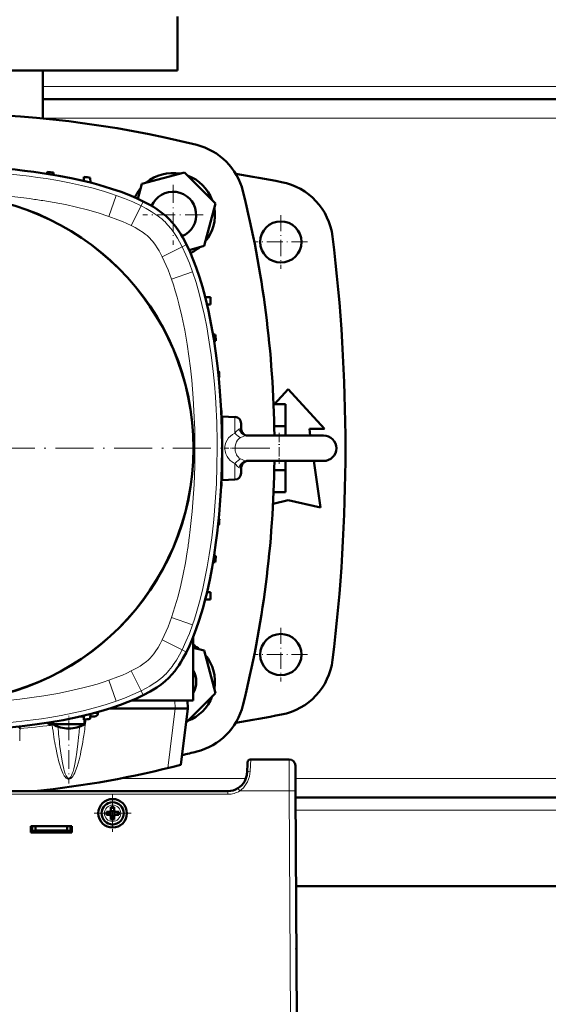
# Model space of a CAD drawing. Extents: x -1438 to 1837, y -1663 to 612.
# Tile 8 of 91: x 2 to 169, y -1403 to -1092. Entities that reach past the tile are written whole.
import ezdxf

# ---------------------------------------------------------------- set-up
doc = ezdxf.new("R2010")
doc.units = 0
doc.linetypes.add('DASHDOT', pattern=[18.5, 12, -3, 0.5, -3])

msp = doc.modelspace()

# ---------------------------------------------------------------- linework, layer by layer
at = {"color": 7, "lineweight": 50}
for p, q in [((51.79, -1108.5), (51.79, -1091.5)), ((51.79, -1108.5), (-23.21, -1108.5)), ((9.29, -1123.58), (9.29, -1108.5)), ((264.29, -1117.5), (9.29, -1117.5)), ((10.64, -1141.02), (10.66, -1140.42)), ((12.66, -1140.66), (12.68, -1141.36)), ((53.92, -1140.58), (40.53, -1144.17)), ((63.71, -1150.38), (53.92, -1140.58)), ((22.28, -1141.97), (22.24, -1143.29)), ((24.28, -1142.29), (24.34, -1143.8)), ((40.53, -1144.17), (39.26, -1148.9)), ((60.13, -1163.76), (63.71, -1150.38)), ((55.39, -1165.03), (60.13, -1163.76)), ((60.46, -1179.84), (62.12, -1179.92)), ((62.12, -1182.17), (62.12, -1179.92)), ((62.12, -1182.17), (61.04, -1182.21)), ((63.63, -1191.63), (62.93, -1191.6)), ((63.86, -1193.63), (63.26, -1193.65)), ((64.8, -1203.25), (64.52, -1203.24)), ((64.96, -1205.25), (64.73, -1205.26)), ((82.3, -1213.65), (86.64, -1208.88)), ((86.64, -1208.88), (98.02, -1221.38)), ((65.52, -1214.88), (65.45, -1214.88)), ((82, -1213.65), (85.79, -1213.65)), ((85.79, -1213.65), (85.79, -1220.57)), ((65.59, -1216.88), (65.55, -1216.88)), ((69.85, -1217.65), (65.78, -1217.5)), ((65.78, -1237.5), (65.78, -1217.5)), ((65.78, -1221.5), (65.71, -1221.5)), ((71.78, -1221.1), (71.78, -1219.64)), ((82.22, -1220.57), (85.79, -1220.57)), ((85.79, -1220.57), (85.79, -1223.5)), ((93.27, -1221.38), (93.57, -1223.5)), ((98.02, -1221.38), (93.27, -1221.38)), ((73.59, -1223.5), (90.49, -1223.5)), ((77.07, -1223.5), (73.59, -1223.5)), ((97.78, -1223.5), (77.07, -1223.5)), ((90.49, -1223.5), (97.78, -1223.5)), ((73.59, -1231.5), (90.49, -1231.5)), ((85.79, -1231.5), (85.79, -1234.43)), ((90.49, -1231.5), (97.78, -1231.5)), ((94.7, -1231.5), (96.77, -1246.13)), ((65.78, -1233.5), (65.71, -1233.51)), ((71.78, -1234.69), (71.78, -1233.91)), ((82.22, -1234.43), (85.79, -1234.43)), ((85.79, -1234.43), (85.79, -1241.36)), ((65.78, -1237.5), (69.85, -1237.36)), ((71.78, -1235.36), (71.78, -1234.69)), ((65.52, -1240.13), (65.45, -1240.13)), ((65.59, -1238.13), (65.55, -1238.13)), ((86.64, -1243.88), (81.84, -1244.95)), ((82, -1241.36), (85.79, -1241.36)), ((96.77, -1246.13), (86.64, -1243.88)), ((64.73, -1249.75), (64.96, -1249.75)), ((64.52, -1251.76), (64.8, -1251.75)), ((63.26, -1261.36), (63.86, -1261.38)), ((63.63, -1263.38), (62.93, -1263.4)), ((62.12, -1272.84), (61.03, -1272.8)), ((62.12, -1275.09), (62.12, -1272.84)), ((62.12, -1275.09), (60.46, -1275.15)), ((56.67, -1287.01), (56.67, -1307)), ((60.13, -1291.24), (56.67, -1290.32)), ((63.71, -1304.63), (60.13, -1291.24)), ((54.44, -1313.9), (63.71, -1304.63)), ((56.67, -1307), (37.23, -1307)), ((54.98, -1309.5), (54.92, -1307)), ((21.81, -1312), (21.01, -1312)), ((22.09, -1312), (21.81, -1312)), ((22.09, -1312), (22.25, -1312)), ((22.28, -1313.03), (22.24, -1311.72)), ((24.28, -1312.72), (24.34, -1311.2)), ((24.31, -1312), (25.58, -1312)), ((26.65, -1310.59), (26.67, -1311.03)), ((30.33, -1309.5), (50.98, -1309.5)), ((50.98, -1309.5), (51.01, -1309.5)), ((54.98, -1309.5), (51.01, -1309.5)), ((52.81, -1327.21), (54.98, -1309.5)), ((1.8, -1315.16), (2.15, -1315.77)), ((12.48, -1314.46), (12.48, -1314.01)), ((13.09, -1314.46), (12.48, -1314.46)), ((13.09, -1314.46), (19.88, -1314.46)), ((19.88, -1314.46), (22.48, -1314.46)), ((22.48, -1314.46), (22.48, -1313)), ((73.81, -1326.45), (73.64, -1329.82)), ((86.87, -1325.5), (74.81, -1325.5)), ((88.87, -1327.49), (88.91, -1335.45)), ((67.64, -1335.5), (-114.06, -1335.5)), ((-98.21, -1335.5), (40.79, -1335.5)), ((9.29, -1335.5), (9.29, -1335.24)), ((41.79, -1335.5), (40.79, -1335.5)), ((41.79, -1335.5), (40.79, -1335.5)), ((88.91, -1335.45), (89.29, -1407.5)), ((184.66, -1337.5), (88.92, -1337.5)), ((30.29, -1342), (29.37, -1342)), ((30.29, -1343), (29.37, -1343)), ((30.66, -1341.87), (30.64, -1341.86)), ((30.66, -1343.14), (30.64, -1343.15)), ((31.93, -1341.87), (30.66, -1341.87)), ((30.66, -1343.14), (30.66, -1341.87)), ((31.93, -1343.14), (30.66, -1343.14)), ((30.79, -1340.58), (30.79, -1341.5)), ((31.79, -1340.58), (31.79, -1341.5)), ((31.94, -1341.86), (31.93, -1341.87)), ((31.93, -1341.87), (31.93, -1343.14)), ((31.93, -1343.14), (31.94, -1343.15)), ((32.29, -1342), (33.21, -1342)), ((33.21, -1343), (32.29, -1343)), ((30.79, -1344.43), (30.79, -1343.5)), ((31.79, -1344.43), (31.79, -1343.5)), ((5.49, -1348.5), (5.49, -1346.5)), ((5.49, -1346.5), (18.49, -1346.5)), ((5.49, -1348), (5.99, -1348)), ((18.49, -1348.5), (5.49, -1348.5)), ((5.99, -1346.5), (5.99, -1348.06)), ((5.99, -1348.06), (6.99, -1347.89)), ((5.99, -1348.5), (5.99, -1348.06)), ((10.59, -1348.5), (5.99, -1348.5)), ((6.99, -1347.89), (6.99, -1346.5)), ((6.99, -1347.89), (16.99, -1347.89)), ((10.59, -1348.5), (10.59, -1348.29)), ((10.59, -1348.29), (10.59, -1348.5)), ((11.79, -1348.29), (10.59, -1348.29)), ((10.59, -1348.29), (10.59, -1348.5)), ((11.79, -1348.5), (11.79, -1348.29)), ((17.99, -1348.5), (11.79, -1348.5)), ((16.99, -1346.5), (16.99, -1347.89)), ((16.99, -1347.89), (17.99, -1348.06)), ((17.99, -1346.5), (17.99, -1348.06)), ((17.99, -1348), (18.49, -1348)), ((17.99, -1348.06), (17.99, -1348.5)), ((18.49, -1346.5), (18.49, -1348.5)), ((184.51, -1365.5), (89.07, -1365.5)), ((89.18, -1385.5), (89.17, -1384.95))]:
    msp.add_line(p, q, dxfattribs=at)
at = {"color": 7, "lineweight": 18}
for p, q in [((264.29, -1113.5), (9.29, -1113.5)), ((264.29, -1123.5), (9.29, -1123.5)), ((30.12, -1154.43), (32.42, -1147.82)), ((40.28, -1151.09), (40.97, -1149.72)), ((37.15, -1157.35), (40.28, -1151.09)), ((47.91, -1156.27), (47.96, -1156.32)), ((43, -1161.26), (43.01, -1161.27)), ((46.93, -1167.14), (53.19, -1164.01)), ((53.19, -1164.01), (54.57, -1163.31)), ((49.86, -1174.17), (56.47, -1171.87)), ((69.85, -1217.65), (69.85, -1222.73)), ((71.78, -1221.16), (71.78, -1221.1)), ((73.59, -1223.5), (73.63, -1223.5)), ((69.85, -1236.52), (69.85, -1232.27)), ((71.78, -1233.85), (71.78, -1233.91)), ((69.85, -1237.36), (69.85, -1236.52)), ((49.86, -1280.84), (56.47, -1283.14)), ((46.93, -1287.87), (53.19, -1291)), ((53.19, -1291), (54.57, -1291.69)), ((43.03, -1293.72), (43.01, -1293.73)), ((37.15, -1297.65), (40.28, -1303.91)), ((48.01, -1298.63), (47.96, -1298.68)), ((30.12, -1300.58), (32.42, -1307.19)), ((40.28, -1303.91), (40.97, -1305.29)), ((50.98, -1309.5), (50.92, -1307)), ((25.01, -1311.03), (26.67, -1311.03)), ((51.01, -1309.5), (48.71, -1328.25)), ((11.72, -1314.46), (11.76, -1314.8)), ((12.18, -1314.31), (12.27, -1314.71)), ((74.63, -1329.24), (74.81, -1325.5)), ((86.91, -1335.45), (86.87, -1325.5)), ((73.3, -1331.5), (33.97, -1331.5)), ((184.69, -1331.5), (88.89, -1331.5)), ((67.64, -1336.5), (-114.06, -1336.5)), ((67.64, -1336.5), (67.64, -1335.5)), ((70.8, -1334.61), (70.96, -1334.85)), ((70.96, -1334.85), (71.33, -1335.45)), ((86.91, -1335.45), (71.33, -1335.45)), ((86.91, -1335.45), (87.29, -1407.5)), ((31.31, -1339.93), (31.29, -1339.93)), ((28.72, -1342.48), (28.72, -1342.5)), ((33.86, -1342.53), (33.86, -1342.5)), ((184.64, -1341.5), (88.94, -1341.5)), ((31.27, -1345.07), (31.29, -1345.07))]:
    msp.add_line(p, q, dxfattribs=at)
at = {"color": 7, "linetype": 'DASHDOT', "lineweight": 18, "ltscale": 0.4745}
for p, q in [((50.33, -1144.47), (50.33, -1163.45)), ((59.82, -1153.96), (40.84, -1153.96))]:
    msp.add_line(p, q, dxfattribs=at)
at = {"color": 7, "linetype": 'DASHDOT', "lineweight": 18, "ltscale": 0.422498}
for p, q in [((84.29, -1154.05), (84.29, -1170.95)), ((84.29, -1284.05), (84.29, -1300.95))]:
    msp.add_line(p, q, dxfattribs=at)
at = {"color": 7, "linetype": 'DASHDOT', "lineweight": 18, "ltscale": 0.4225}
for p, q in [((92.74, -1162.5), (75.84, -1162.5)), ((92.74, -1292.5), (75.84, -1292.5))]:
    msp.add_line(p, q, dxfattribs=at)
at = {"color": 7, "linetype": 'DASHDOT', "lineweight": 18, "ltscale": 0.242493}
msp.add_line((83.78, -1222.67), (83.78, -1232.37), dxfattribs=at)
at = {"color": 7, "linetype": 'DASHDOT', "lineweight": 18}
msp.add_line((80.78, -1227.5), (-127.22, -1227.5), dxfattribs=at)
at = {"color": 7, "linetype": 'DASHDOT', "lineweight": 18, "ltscale": 0.124371}
msp.add_line((70.27, -1227.5), (65.29, -1227.5), dxfattribs=at)
at = {"color": 7, "linetype": 'DASHDOT', "lineweight": 18, "ltscale": 0.073831}
msp.add_line((17.48, -1314.71), (17.48, -1311.76), dxfattribs=at)
at = {"color": 7, "linetype": 'DASHDOT', "lineweight": 18, "ltscale": 0.487872}
msp.add_line((17.48, -1313.57), (17.48, -1333.09), dxfattribs=at)
at = {"color": 7, "linetype": 'DASHDOT', "lineweight": 18, "ltscale": 0.292499}
msp.add_line((31.29, -1336.65), (31.29, -1348.35), dxfattribs=at)
at = {"color": 7, "linetype": 'DASHDOT', "lineweight": 18, "ltscale": 0.2925}
msp.add_line((37.14, -1342.5), (25.44, -1342.5), dxfattribs=at)
at = {"color": 7, "lineweight": 50}
for points in [[(-23.22, -1138.5), (-17.26, -1138.58), (-11.3, -1138.8), (-5.35, -1139.18), (-2.38, -1139.43), (0.58, -1139.71), (3.55, -1140.05), (6.5, -1140.42), (10.44, -1140.99), (14.36, -1141.65), (18.26, -1142.41), (22.53, -1143.36), (24.76, -1143.91), (26.98, -1144.51), (28.98, -1145.09), (30.97, -1145.71), (33.99, -1146.74), (36.98, -1147.9), (38.99, -1148.77), (40.97, -1149.72)], [(40.97, -1149.72), (43.04, -1150.82), (44.13, -1151.46), (45.2, -1152.14), (46.09, -1152.76), (46.96, -1153.41), (48.03, -1154.29), (49.05, -1155.23)], [(49.05, -1155.23), (50.17, -1156.45), (51.19, -1157.73), (52.13, -1159.07), (52.77, -1160.08), (53.39, -1161.11), (54.57, -1163.31)], [(54.57, -1163.31), (55.69, -1165.68), (56.71, -1168.09), (57.63, -1170.54), (58.67, -1173.58), (59.6, -1176.68), (60.44, -1179.78), (60.98, -1181.97), (61.48, -1184.17), (62.39, -1188.61), (63.17, -1193.06), (63.83, -1197.53), (64.33, -1201.51), (64.75, -1205.49), (65.1, -1209.49), (65.31, -1212.48), (65.48, -1215.48), (65.71, -1221.49), (65.78, -1227.5)], [(73.59, -1223.5), (73.45, -1223.49), (73.07, -1223.35), (72.62, -1223.05), (72.27, -1222.66), (72, -1222.17), (71.83, -1221.62), (71.78, -1221.1)], [(65.78, -1227.5), (65.71, -1233.46), (65.48, -1239.42), (65.11, -1245.37), (64.86, -1248.34), (64.57, -1251.31), (64.24, -1254.27), (63.86, -1257.22), (63.29, -1261.16), (62.63, -1265.08), (61.88, -1268.98), (60.93, -1273.26), (60.37, -1275.48), (59.78, -1277.7), (59.2, -1279.7), (58.58, -1281.69), (57.54, -1284.72), (56.39, -1287.7), (55.51, -1289.71), (54.57, -1291.69)], [(73.59, -1231.5), (73.41, -1231.53), (73.02, -1231.68), (72.57, -1232), (72.23, -1232.4), (71.97, -1232.9), (71.82, -1233.46), (71.78, -1233.91)], [(54.57, -1291.69), (53.47, -1293.76), (52.83, -1294.85), (52.15, -1295.92), (51.53, -1296.81), (50.88, -1297.68), (50, -1298.75), (49.05, -1299.77)], [(49.05, -1299.77), (47.84, -1300.89), (46.55, -1301.91), (45.21, -1302.85), (44.2, -1303.49), (43.18, -1304.11), (40.97, -1305.29)], [(40.97, -1305.29), (38.6, -1306.41), (36.19, -1307.43), (33.75, -1308.35), (30.7, -1309.39), (27.61, -1310.32), (24.51, -1311.16), (22.31, -1311.7), (20.11, -1312.2), (15.68, -1313.11), (11.22, -1313.89), (6.76, -1314.55), (2.78, -1315.05), (-1.21, -1315.47), (-5.2, -1315.82), (-8.2, -1316.03), (-11.2, -1316.2), (-17.21, -1316.43), (-23.22, -1316.5)]]:
    msp.add_lwpolyline(points, dxfattribs=at)
at = {"color": 7, "lineweight": 18}
for points in [[(-23.22, -1140.04), (-17.6, -1140.11), (-11.99, -1140.31), (-6.38, -1140.65), (-0.78, -1141.13), (2.11, -1141.43), (4.99, -1141.78), (7.69, -1142.14), (10.38, -1142.55), (14.08, -1143.17), (17.77, -1143.88), (21.45, -1144.69), (25.13, -1145.6), (28.79, -1146.64), (30.61, -1147.21), (32.42, -1147.82)], [(-23.22, -1147.04), (-17.54, -1147.11), (-11.86, -1147.32), (-6.19, -1147.67), (-3.31, -1147.91), (-0.43, -1148.19), (2.34, -1148.5), (5.11, -1148.85)], [(9.36, -1149.47), (12.89, -1150.07), (16.41, -1150.74), (19.91, -1151.51), (23.35, -1152.37), (26.75, -1153.33), (30.12, -1154.43)], [(32.42, -1147.82), (35.08, -1148.8), (37.7, -1149.88), (40.28, -1151.09)], [(40.28, -1151.09), (41.9, -1151.95), (43.49, -1152.88), (45.04, -1153.9), (45.56, -1154.28)], [(30.12, -1154.43), (32.98, -1155.49), (34.39, -1156.07), (35.78, -1156.69), (37.15, -1157.35)], [(47.96, -1156.32), (48.84, -1157.27), (49.64, -1158.25), (50.35, -1159.21), (51.02, -1160.19), (51.71, -1161.3), (52.36, -1162.43), (53.19, -1164.01)], [(37.15, -1157.35), (38.37, -1157.99), (39.56, -1158.68), (40.89, -1159.54), (41.53, -1160), (42.15, -1160.49), (43, -1161.26)], [(43.01, -1161.27), (43.49, -1161.78), (43.93, -1162.31), (44.79, -1163.46)], [(44.79, -1163.46), (45.38, -1164.35), (45.92, -1165.26), (46.93, -1167.14)], [(53.19, -1164.01), (54.4, -1166.59), (55.49, -1169.21), (56.47, -1171.87)], [(46.93, -1167.14), (47.59, -1168.51), (48.21, -1169.9), (48.79, -1171.3), (49.86, -1174.17)], [(56.47, -1171.87), (57.58, -1175.29), (58.57, -1178.74), (59.45, -1182.21), (60.24, -1185.71), (60.93, -1189.22), (61.55, -1192.74), (61.97, -1195.38), (62.34, -1198.03), (62.98, -1203.34), (63.37, -1207.29), (63.68, -1211.25)], [(49.86, -1174.17), (50.48, -1176.01), (51.05, -1177.86), (51.64, -1179.89), (52.18, -1181.94), (53.12, -1185.88), (54.01, -1190.27), (54.78, -1194.68), (55.34, -1198.45), (55.82, -1202.24), (56.23, -1206.04), (56.48, -1208.89), (56.7, -1211.74)], [(69.85, -1222.73), (70.33, -1222.13), (70.83, -1221.64), (71.05, -1221.48)], [(71.05, -1221.48), (71.51, -1221.26), (71.72, -1221.2), (71.78, -1221.1)], [(73.59, -1223.5), (73.18, -1223.46), (72.78, -1223.35), (72.4, -1223.15), (71.94, -1222.81), (71.55, -1222.36), (71.22, -1221.84), (71.05, -1221.48)], [(69.85, -1222.73), (69.1, -1223.14), (68.42, -1223.64), (67.83, -1224.24), (67.35, -1224.92), (66.99, -1225.66), (66.75, -1226.46)], [(71.63, -1224.15), (71.11, -1224.51), (70.68, -1224.96), (70.33, -1225.5), (70.08, -1226.13), (69.93, -1226.8), (69.88, -1227.5)], [(71.63, -1224.15), (72.26, -1223.84), (72.89, -1223.61), (73.25, -1223.53), (73.59, -1223.5)], [(57.24, -1227.5), (57.18, -1233.18), (56.97, -1238.86), (56.61, -1244.53), (56.37, -1247.41), (56.09, -1250.29), (55.78, -1253.06), (55.44, -1255.83)], [(64.24, -1227.5), (64.17, -1233.12), (63.98, -1238.73), (63.64, -1244.34), (63.16, -1249.94), (62.86, -1252.83), (62.51, -1255.71), (62.14, -1258.41), (61.74, -1261.1), (61.12, -1264.8), (60.4, -1268.49), (59.6, -1272.17), (58.68, -1275.85), (57.65, -1279.51), (57.08, -1281.33), (56.47, -1283.14)], [(69.88, -1227.5), (69.95, -1228.34), (70.04, -1228.76), (70.18, -1229.16), (70.34, -1229.52), (70.54, -1229.85), (70.85, -1230.24), (71.21, -1230.58), (71.63, -1230.86)], [(67.37, -1230.13), (67.82, -1230.75), (68.36, -1231.31), (68.97, -1231.78), (69.4, -1232.05), (69.85, -1232.28)], [(73.59, -1231.5), (73.18, -1231.54), (72.78, -1231.66), (72.4, -1231.85), (71.94, -1232.2), (71.55, -1232.64), (71.22, -1233.16), (71.05, -1233.52)], [(73.59, -1231.5), (73.06, -1231.44), (72.49, -1231.26), (72.06, -1231.08), (71.63, -1230.86)], [(71.05, -1233.52), (70.57, -1233.13), (70.1, -1232.61), (69.85, -1232.27)], [(71.78, -1233.91), (71.69, -1233.8), (71.46, -1233.73), (71.05, -1233.52)], [(54.82, -1260.08), (54.22, -1263.61), (53.54, -1267.13), (52.77, -1270.63), (51.92, -1274.07), (50.95, -1277.47), (49.86, -1280.84)], [(49.86, -1280.84), (48.8, -1283.7), (48.21, -1285.11), (47.59, -1286.5), (46.93, -1287.87)], [(56.47, -1283.14), (55.49, -1285.8), (54.4, -1288.42), (53.19, -1291)], [(46.93, -1287.87), (46.29, -1289.09), (45.6, -1290.28), (44.75, -1291.61), (44.29, -1292.25), (43.8, -1292.87), (43.03, -1293.72)], [(53.19, -1291), (52.33, -1292.62), (51.4, -1294.21), (50.38, -1295.76), (50.01, -1296.28)], [(40.83, -1295.51), (39.94, -1296.1), (39.03, -1296.65), (37.15, -1297.65)], [(43.01, -1293.73), (42.51, -1294.21), (41.98, -1294.65), (40.83, -1295.51)], [(37.15, -1297.65), (35.78, -1298.32), (34.39, -1298.93), (32.98, -1299.51), (30.12, -1300.58)], [(47.96, -1298.68), (47.02, -1299.56), (46.04, -1300.37), (45.08, -1301.08), (44.1, -1301.74), (42.99, -1302.43), (41.86, -1303.08), (40.28, -1303.91)], [(30.12, -1300.58), (28.28, -1301.2), (26.43, -1301.77), (24.39, -1302.36), (22.35, -1302.9), (18.4, -1303.84), (14.02, -1304.73), (9.61, -1305.5), (5.83, -1306.06), (2.05, -1306.54), (-1.75, -1306.95), (-4.6, -1307.2), (-7.46, -1307.42)], [(40.28, -1303.91), (37.7, -1305.12), (35.08, -1306.21), (32.42, -1307.19)], [(32.42, -1307.19), (29, -1308.3), (25.55, -1309.29), (22.07, -1310.17), (18.58, -1310.96), (15.07, -1311.65), (11.55, -1312.27), (8.9, -1312.69), (6.26, -1313.06), (0.95, -1313.7), (-3.01, -1314.09), (-6.97, -1314.4)], [(20.68, -1317.67), (20.37, -1320.57), (20.03, -1323.26), (19.71, -1325.32)], [(16.9, -1331.06), (16.65, -1330.65), (16.4, -1330.08), (16.16, -1329.39), (15.93, -1328.56), (15.49, -1326.59), (15.08, -1324.22), (14.7, -1321.47)], [(17.15, -1331.68), (16.92, -1331.57), (16.71, -1331.42), (16.5, -1331.21), (16.31, -1330.98), (16.07, -1330.65), (15.86, -1330.3), (15.61, -1329.81), (15.39, -1329.31), (15, -1328.3), (14.67, -1327.27), (14.37, -1326.24), (13.83, -1324.01), (13.37, -1321.76)], [(20.76, -1325.61), (20.47, -1326.67), (20.16, -1327.73), (19.66, -1329.11), (19.36, -1329.79), (19.13, -1330.24), (18.88, -1330.67), (18.58, -1331.08), (18.39, -1331.3), (18.17, -1331.49), (17.91, -1331.64), (17.62, -1331.73), (17.3, -1331.73), (17.15, -1331.68)], [(19.71, -1325.32), (19.29, -1327.51), (19.07, -1328.46), (18.84, -1329.28), (18.6, -1329.99), (18.35, -1330.58), (18.09, -1331.02), (17.84, -1331.31), (17.67, -1331.41), (17.5, -1331.45), (17.34, -1331.43)], [(17.34, -1331.43), (17.12, -1331.3), (16.9, -1331.06)], [(73.78, -1332.58), (73.41, -1333.24), (72.98, -1333.87), (72.48, -1334.45), (71.93, -1334.99), (71.33, -1335.45)]]:
    msp.add_lwpolyline(points, dxfattribs=at)
at = {"color": 7, "lineweight": 50}
for centre, radius in [((-23.22, -1227.5), 80), ((-23.22, -1227.5), 79.95), ((84.29, -1162.5), 6.5), ((84.29, -1292.5), 6.5), ((31.29, -1342.5), 4.5)]:
    msp.add_circle(centre, radius, dxfattribs=at)
for centre, radius, start, end in [((-23.21, -1457.12), 335.12, 76.0141, 103.9859), ((52.95, -1151.34), 20, 13.9859, 76.0141), ((-23.22, -1438.5), 300, 83.1319, 83.5165), ((50.33, -1153.96), 13.2, 80.38, 129.62), ((-23.21, -1698.75), 565.5, 79.0156, 80.5062), ((-23.22, -1438.5), 300, 80.8898, 81.2765), ((50.33, -1153.96), 13.2, 20.38, 69.62), ((80.73, -1163.25), 20, 6.9635, 79.0156), ((50.33, -1153.96), 13.2, 140.38, 155.4234), ((50.33, -1153.96), 7.3, 292.6865, 157.2901), ((-252.83, -1227.5), 335.12, 0.6839, 13.9859), ((50.33, -1153.96), 13.2, 320.38, 9.62), ((-445.36, -1227.5), 550, 353.0365, 6.9635), ((50.33, -1153.96), 13.2, 294.558, 309.62), ((-234.22, -1227.5), 300, 6.4835, 6.8681), ((-234.22, -1227.5), 300, 4.2533, 4.6365), ((-234.22, -1227.5), 300, 2.0297, 2.4119), ((69.78, -1219.64), 2, 0, 88), ((97.78, -1227.5), 4, 0, 90), ((-234.22, -1227.5), 300, 359.809, 0.191), ((97.78, -1227.5), 4, 270, 0), ((-252.83, -1227.5), 335.12, 346.0141, 359.3161), ((69.78, -1235.36), 2, 272, 0), ((-234.22, -1227.5), 300, 357.5881, 357.9704), ((-234.22, -1227.5), 300, 355.3635, 355.7467), ((-234.22, -1227.5), 300, 353.1319, 353.5165), ((50.33, -1301.04), 13.2, 50.38, 61.3194), ((50.33, -1301.04), 13.2, 350.38, 39.62), ((80.73, -1291.76), 20, 280.9844, 353.0365), ((50.33, -1301.04), 7.3, 330.2058, 29.7943), ((50.33, -1301.04), 13.2, 290.38, 339.62), ((52.95, -1303.66), 20, 283.9859, 346.0141), ((-23.21, -756.25), 565.5, 279.4938, 280.9844), ((11.64, -1313.46), 1, 210, 348.9032), ((17.48, -1305.8), 10, 240, 270), ((17.48, -1305.8), 10, 270, 300), ((-23.22, -1016.5), 300, 278.7235, 279.1102), ((-23.21, -997.89), 335.12, 283.1763, 283.9859), ((-23.22, -1037), 300, 275.7319, 284.68), ((74.81, -1326.5), 1, 90, 177), ((86.87, -1327.5), 2, 0.3, 90), ((67.64, -1329.5), 6, 331.2567, 356.994), ((67.64, -1329.5), 6, 301.749, 331.2523), ((67.64, -1329.5), 6, 270, 301.7436), ((31.29, -1342.5), 3.5, 90, 360), ((31.29, -1342.5), 3.5, 360, 90), ((46.5, -1342.5), 17.13, 178.3286, 181.6729), ((30.29, -1341.5), 0.5, 270, 360), ((30.29, -1343.5), 0.5, 0, 90), ((31.29, -1357.71), 17.14, 89.9996, 91.6715), ((31.29, -1357.67), 17.1, 88.3267, 90.0022), ((32.29, -1341.5), 0.5, 180, 270), ((32.29, -1343.5), 0.5, 90, 180), ((16.12, -1342.5), 17.1, 359.9978, 1.6733), ((16.12, -1342.5), 17.1, 358.3267, 0.0022), ((31.29, -1327.3), 17.14, 268.3285, 270.0004), ((31.29, -1327.33), 17.1, 269.9978, 271.6733), ((87.18, -1386), 2, 0.3, 0.7878)]:
    msp.add_arc(centre, radius, start, end, dxfattribs=at)
at = {"color": 7, "lineweight": 18}
for centre, radius, start, end in [((-18.75, -1327.82), 180.55, 81.0447, 82.4071), ((32.73, -1171.79), 21.71, 45.6293, 53.7646), ((-168.91, -1227.39), 226.15, 359.9722, 3.9686), ((-169.64, -1227.42), 233.88, 359.9802, 3.9642), ((71.71, -1227.5), 5.07, 168.1426, 211.1932), ((-123.54, -1231.97), 180.55, 351.0447, 352.4071), ((32.5, -1283.45), 21.71, 315.6293, 323.7646), ((11.24, -1310.33), 4.5, 276.6805, 283.2935), ((11.82, -1313.43), 1.35, 289.5262, 305.3945), ((176.73, -1301.75), 163.22, 184.7279, 186.9413), ((-180.22, -1298.15), 201.85, 354.4506, 355.1544), ((-137.2, -1294), 161.22, 351.4533, 353.2538), ((66.2, -1328.86), 8.44, 333.8842, 357.4163), ((16.1, -1330.7), 1.45, 316.8774, 329.3325), ((67.65, -1329.5), 6.99, 269.9849, 301.756), ((31.29, -1342.5), 2.57, 90, 179.4706), ((31.29, -1342.5), 2.57, 0, 89.4706), ((31.29, -1342.5), 2.57, 180, 269.4706), ((31.29, -1342.5), 2.57, 270, 359.4706)]:
    msp.add_arc(centre, radius, start, end, dxfattribs=at)
for centre, major_axis, ratio, start_param, end_param in [((69.99, -1220.8), (2.21, -3.33), 0.321037, 5.104959, 5.892839), ((69.99, -1234.2), (-2.21, -3.33), 0.321049, 3.531936, 4.31981), ((21.78, -1311), (0, 1), 0.866025, 3.181224, 3.705427), ((-23.22, -1020.54), (-298.53, 0), 0.992546, 1.655874, 1.68826), ((17.24, -1270.4), (0.19, -61.27), 0.120604, 5.520407, 5.706169), ((4861.94, -1457.34), (-4861.89, 0), 0.992546, 6.253842, 6.254662), ((17.63, -1269.99), (-0.13, -61.72), 0.121044, 0.448922, 0.681121), ((74.63, -1329.87), (0.999, -0.052), 0.625465, 1.603675, 3.141634), ((86.91, -1335.46), (-2, -0.01), 0.005236, 3.141593, 4.712362)]:
    msp.add_ellipse(centre, major_axis=major_axis, ratio=ratio, start_param=start_param, end_param=end_param, dxfattribs=at)
at = {"color": 7, "lineweight": 50}
msp.add_ellipse((25.51, -1311), major_axis=(1.14, -0.23), ratio=0.853683, start_param=4.943675, end_param=6.488291, dxfattribs=at)

doc.saveas('drawing.dxf')
